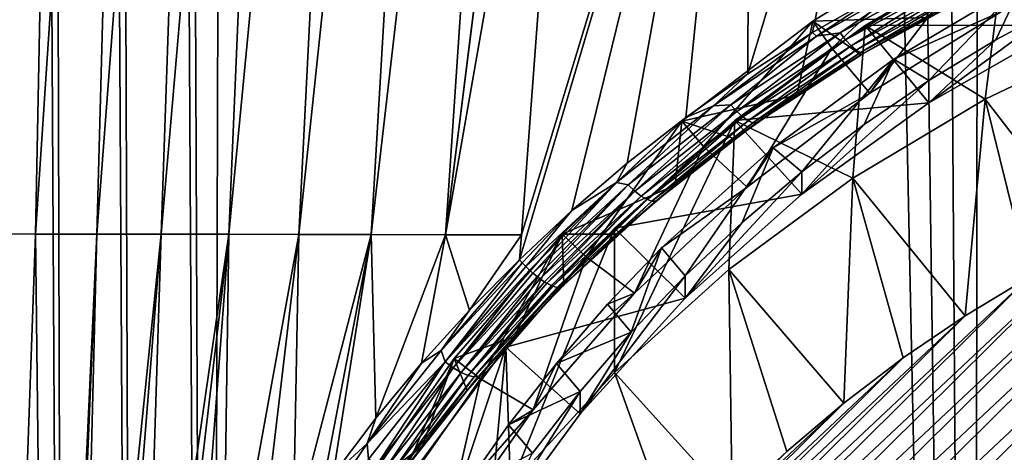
# Model space of a CAD drawing. Header units: metres. Extents: x -102 to 72, y -265 to 72.
# Tile 12 of 256: x -12.95 to -5.56, y -239.84 to -236.59. Entities that reach past the tile are written whole.
import ezdxf

# ---------------------------------------------------------------- set-up
doc = ezdxf.new("R2010")
doc.units = ezdxf.units.M
doc.layers.add('solid_20661094', color=7, linetype='CONTINUOUS')

msp = doc.modelspace()

# ---------------------------------------------------------------- linework, layer by layer
at = {"layer": 'solid_20661094'}
for points in [[(-12.576395, -261.205017, 47.845657), (-13.386264, -18.703154, 47.791603), (-13.844024, -18.366899, 47.60054)], [(-13.064606, -261.199371, 47.629822), (-12.576395, -261.205017, 47.845657), (-13.844024, -18.366899, 47.60054)], [(-12.063764, -261.214874, 47.994576), (-12.909219, -19.035547, 47.924656), (-13.386264, -18.703154, 47.791603)], [(-12.576395, -261.205017, 47.845657), (-12.063764, -261.214874, 47.994576), (-13.386264, -18.703154, 47.791603)], [(-12.909219, -19.035547, 47.924656), (-11.536177, -261.228729, 48.073895), (-11.981533, -140.268799, 48.036354)], [(-12.063764, -261.214874, 47.994576), (-11.536177, -261.228729, 48.073895), (-12.909219, -19.035547, 47.924656)], [(-11.981533, -140.268799, 48.036354), (-11.536177, -261.228729, 48.073895), (-10.801324, -20.305944, 48.132713)], [(-11.536177, -261.228729, 48.073895), (-5.789651, -261.588593, 48.430233), (-10.801324, -20.305944, 48.132713)], [(-5.789651, -261.588593, 48.430233), (-9.106094, -21.120583, 48.253548), (-10.801324, -20.305944, 48.132713)], [(-5.789651, -261.588593, 48.430233), (-7.353188, -21.792904, 48.356762), (-9.106094, -21.120583, 48.253548)], [(-5.789651, -261.588593, 48.430233), (-5.554532, -22.319212, 48.439766), (-7.353188, -21.792904, 48.356762)], [(-5.789651, -261.588593, 48.430233), (-0.005482, -261.709137, 48.549999), (-5.554532, -22.319212, 48.439766)], [(-12.600722, -226.593643, 22.368767), (-13.259845, -238.197311, 23.002525), (-13.113375, -226.593262, 22.944868)], [(-12.600722, -226.593643, 22.368767), (-12.828466, -238.197922, 22.521267), (-13.259845, -238.197311, 23.002525)], [(-12.056881, -226.594055, 21.822165), (-12.828466, -238.197922, 22.521267), (-12.600722, -226.593643, 22.368767)], [(-12.056881, -226.594055, 21.822165), (-12.369336, -238.198563, 22.068262), (-12.828466, -238.197922, 22.521267)], [(-11.484452, -226.594528, 21.305874), (-12.369336, -238.198563, 22.068262), (-12.056881, -226.594055, 21.822165)], [(-11.484452, -226.594528, 21.305874), (-11.88501, -238.199234, 21.644926), (-12.369336, -238.198563, 22.068262)], [(-10.886446, -226.595062, 20.820766), (-11.88501, -238.199234, 21.644926), (-11.484452, -226.594528, 21.305874)], [(-10.886446, -226.595062, 20.820766), (-11.378383, -238.199966, 21.252642), (-11.88501, -238.199234, 21.644926)], [(-10.266, -226.595703, 20.367699), (-11.378383, -238.199966, 21.252642), (-10.886446, -226.595062, 20.820766)], [(-10.266, -226.595703, 20.367699), (-10.852425, -238.200775, 20.892691), (-11.378383, -238.199966, 21.252642)], [(-9.626076, -226.596436, 19.947456), (-10.852425, -238.200775, 20.892691), (-10.266, -226.595703, 20.367699)], [(-9.626076, -226.596436, 19.947456), (-10.309912, -238.20166, 20.566183), (-10.852425, -238.200775, 20.892691)], [(-8.969154, -226.597321, 19.56068), (-10.309912, -238.20166, 20.566183), (-9.626076, -226.596436, 19.947456)], [(-8.969154, -226.597321, 19.56068), (-9.753154, -238.202652, 20.273993), (-10.309912, -238.20166, 20.566183)], [(-8.296941, -226.598328, 19.207804), (-9.753154, -238.202652, 20.273993), (-8.969154, -226.597321, 19.56068)], [(-8.305343, -226.703232, 19.214306), (-9.753154, -238.202652, 20.273993), (-8.296941, -226.598328, 19.207804)], [(-8.762933, -232.556091, 19.600491), (-9.753154, -238.202652, 20.273993), (-8.305343, -226.703232, 19.214306)], [(-8.762933, -232.556091, 19.600491), (-9.18372, -238.203644, 20.016682), (-9.753154, -238.202652, 20.273993)], [(-7.469597, -232.568039, 19.051094), (-9.197278, -238.390289, 20.031168), (-9.18372, -238.203644, 20.016682)], [(-8.805466, -238.022476, 19.85301), (-9.197278, -238.390289, 20.031168), (-7.469597, -232.568039, 19.051094)], [(-7.469597, -232.568039, 19.051094), (-9.18372, -238.203644, 20.016682), (-8.762933, -232.556091, 19.600491)], [(-8.389516, -237.666702, 19.670507), (-8.805466, -238.022476, 19.85301), (-7.469597, -232.568039, 19.051094)], [(-7.949393, -237.324371, 19.485239), (-8.389516, -237.666702, 19.670507), (-7.469597, -232.568039, 19.051094)], [(-7.485782, -236.99733, 19.299189), (-7.949393, -237.324371, 19.485239), (-7.469597, -232.568039, 19.051094)], [(-7.485782, -236.99733, 19.299189), (-7.469597, -232.568039, 19.051094), (-6.143773, -232.579468, 18.584898)], [(-6.99954, -236.687408, 19.114468), (-7.485782, -236.99733, 19.299189), (-6.143773, -232.579468, 18.584898)], [(-6.492699, -236.396835, 18.933622), (-6.99954, -236.687408, 19.114468), (-6.143773, -232.579468, 18.584898)], [(-6.144167, -236.574493, 19.218201), (-5.944936, -235.95018, 22.848278), (-6.998026, -236.600174, 22.939631)], [(-6.855189, -236.80336, 22.968187), (-6.998026, -236.600174, 22.939631), (-5.944936, -235.95018, 22.848278)], [(-5.823627, -236.166656, 22.878702), (-6.855189, -236.80336, 22.968187), (-5.944936, -235.95018, 22.848278)], [(-5.555997, -236.023895, 22.858641), (-6.603479, -236.634521, 22.944458), (-5.107443, -236.630447, 22.943884)], [(-5.705527, -237.18512, 15.167085), (-6.603479, -236.634521, 22.944458), (-5.555997, -236.023895, 22.858641)], [(-4.66022, -236.688705, 15.097319), (-5.705527, -237.18512, 15.167085), (-5.555997, -236.023895, 22.858641)], [(-6.569568, -237.140167, 23.520435), (-6.855189, -236.80336, 22.968187), (-5.823627, -236.166656, 22.878702)], [(-6.569568, -237.140167, 23.520435), (-5.823627, -236.166656, 22.878702), (-5.580976, -236.529968, 23.434679)], [(-6.968773, -236.714005, 19.108713), (-6.492699, -236.396835, 18.933622), (-6.152507, -236.249969, 18.822617)], [(-6.792059, -236.689255, 19.067627), (-6.968773, -236.714005, 19.108713), (-6.152507, -236.249969, 18.822617)], [(-5.925061, -236.213852, 18.769453), (-6.792059, -236.689255, 19.067627), (-6.152507, -236.249969, 18.822617)], [(-6.751273, -236.742462, 19.092928), (-6.792059, -236.689255, 19.067627), (-5.925061, -236.213852, 18.769453)], [(-5.889106, -236.270203, 18.795248), (-6.751273, -236.742462, 19.092928), (-5.925061, -236.213852, 18.769453)], [(-6.710827, -236.786346, 19.13258), (-6.751273, -236.742462, 19.092928), (-5.889106, -236.270203, 18.795248)], [(-5.853081, -236.317322, 18.835451), (-6.710827, -236.786346, 19.13258), (-5.889106, -236.270203, 18.795248)], [(-6.673029, -236.818405, 19.184322), (-6.710827, -236.786346, 19.13258), (-5.853081, -236.317322, 18.835451)], [(-5.819042, -236.352524, 18.887764), (-6.673029, -236.818405, 19.184322), (-5.853081, -236.317322, 18.835451)], [(-6.640034, -236.836823, 19.245201), (-6.673029, -236.818405, 19.184322), (-5.819042, -236.352524, 18.887764)], [(-5.788929, -236.373779, 18.949207), (-6.640034, -236.836823, 19.245201), (-5.819042, -236.352524, 18.887764)], [(-5.580976, -236.529968, 23.434679), (-5.421062, -236.311493, 24.36331), (-6.389058, -236.886047, 24.444057)], [(-6.127194, -237.046463, 24.214146), (-6.389058, -236.886047, 24.444057), (-5.421062, -236.311493, 24.36331)], [(-5.62491, -236.741669, 24.171309), (-6.127194, -237.046463, 24.214146), (-5.421062, -236.311493, 24.36331)], [(-5.107483, -236.463455, 24.13221), (-5.62491, -236.741669, 24.171309), (-5.421062, -236.311493, 24.36331)], [(-6.968773, -236.714005, 19.108713), (-6.99954, -236.687408, 19.114468), (-6.492699, -236.396835, 18.933622)], [(-6.613724, -236.84053, 19.311745), (-6.640034, -236.836823, 19.245201), (-5.788929, -236.373779, 18.949207)], [(-5.764461, -236.379898, 19.016275), (-6.613724, -236.84053, 19.311745), (-5.788929, -236.373779, 18.949207)], [(-5.764461, -236.379898, 19.016275), (-6.144167, -236.574493, 19.218201), (-6.613724, -236.84053, 19.311745)], [(-6.127165, -237.213455, 23.025822), (-5.62491, -236.741669, 24.171309), (-5.107483, -236.463455, 24.13221)], [(-5.107443, -236.630447, 22.943884), (-6.127165, -237.213455, 23.025822), (-5.107483, -236.463455, 24.13221)], [(-6.636848, -236.853989, 19.39492), (-6.144167, -236.574493, 19.218201), (-6.998026, -236.600174, 22.939631)], [(-6.613724, -236.84053, 19.311745), (-6.144167, -236.574493, 19.218201), (-6.636848, -236.853989, 19.39492)], [(-6.569568, -237.140167, 23.520435), (-5.580976, -236.529968, 23.434679), (-6.389058, -236.886047, 24.444057)], [(-7.117342, -237.157455, 19.578764), (-6.998026, -236.600174, 22.939631), (-7.97932, -237.352371, 23.045343)], [(-7.816419, -237.540161, 23.071737), (-7.97932, -237.352371, 23.045343), (-6.998026, -236.600174, 22.939631)], [(-6.855189, -236.80336, 22.968187), (-7.816419, -237.540161, 23.071737), (-6.998026, -236.600174, 22.939631)], [(-6.603479, -236.634521, 22.944458), (-7.583194, -237.346924, 23.044579), (-6.127165, -237.213455, 23.025822)], [(-6.697459, -237.779022, 15.250551), (-7.583194, -237.346924, 23.044579), (-6.603479, -236.634521, 22.944458)], [(-7.117342, -237.157455, 19.578764), (-6.636848, -236.853989, 19.39492), (-6.998026, -236.600174, 22.939631)], [(-5.705527, -237.18512, 15.167085), (-6.697459, -237.779022, 15.250551), (-6.603479, -236.634521, 22.944458)], [(-6.603479, -236.634521, 22.944458), (-6.127165, -237.213455, 23.025822), (-5.107443, -236.630447, 22.943884)], [(-7.742188, -237.235245, 19.408962), (-7.485782, -236.99733, 19.299189), (-6.99954, -236.687408, 19.114468)], [(-7.742188, -237.235245, 19.408962), (-6.99954, -236.687408, 19.114468), (-6.968773, -236.714005, 19.108713)], [(-7.611964, -237.228622, 19.382969), (-7.742188, -237.235245, 19.408962), (-6.968773, -236.714005, 19.108713)], [(-6.792059, -236.689255, 19.067627), (-7.611964, -237.228622, 19.382969), (-6.968773, -236.714005, 19.108713)], [(-7.566749, -237.278366, 19.407766), (-7.611964, -237.228622, 19.382969), (-6.792059, -236.689255, 19.067627)], [(-6.751273, -236.742462, 19.092928), (-7.566749, -237.278366, 19.407766), (-6.792059, -236.689255, 19.067627)], [(-4.880455, -238.254593, 14.588609), (-5.705527, -237.18512, 15.167085), (-4.66022, -236.688705, 15.097319)], [(-7.522396, -237.318802, 19.446901), (-7.566749, -237.278366, 19.407766), (-6.751273, -236.742462, 19.092928)], [(-6.710827, -236.786346, 19.13258), (-7.522396, -237.318802, 19.446901), (-6.751273, -236.742462, 19.092928)], [(-7.481436, -237.347626, 19.498138), (-7.522396, -237.318802, 19.446901), (-6.710827, -236.786346, 19.13258)], [(-6.673029, -236.818405, 19.184322), (-7.481436, -237.347626, 19.498138), (-6.710827, -236.786346, 19.13258)], [(-6.127165, -237.213455, 23.025822), (-6.127194, -237.046463, 24.214146), (-5.62491, -236.741669, 24.171309)], [(-7.490755, -237.846283, 23.619673), (-7.816419, -237.540161, 23.071737), (-6.855189, -236.80336, 22.968187)], [(-7.490755, -237.846283, 23.619673), (-6.855189, -236.80336, 22.968187), (-6.569568, -237.140167, 23.520435)], [(-7.446205, -237.363205, 19.558556), (-7.481436, -237.347626, 19.498138), (-6.673029, -236.818405, 19.184322)], [(-6.640034, -236.836823, 19.245201), (-7.446205, -237.363205, 19.558556), (-6.673029, -236.818405, 19.184322)], [(-7.418713, -237.364624, 19.62471), (-7.446205, -237.363205, 19.558556), (-6.640034, -236.836823, 19.245201)], [(-6.613724, -236.84053, 19.311745), (-7.418713, -237.364624, 19.62471), (-6.640034, -236.836823, 19.245201)], [(-6.613724, -236.84053, 19.311745), (-7.117342, -237.157455, 19.578764), (-7.418713, -237.364624, 19.62471)], [(-6.613724, -236.84053, 19.311745), (-6.636848, -236.853989, 19.39492), (-7.117342, -237.157455, 19.578764)], [(-6.569568, -237.140167, 23.520435), (-6.389058, -236.886047, 24.444057), (-7.295523, -237.551788, 24.537621)], [(-7.079755, -237.731796, 24.310463), (-7.295523, -237.551788, 24.537621), (-6.389058, -236.886047, 24.444057)], [(-6.61267, -237.376877, 24.260582), (-7.079755, -237.731796, 24.310463), (-6.389058, -236.886047, 24.444057)], [(-6.127194, -237.046463, 24.214146), (-6.61267, -237.376877, 24.260582), (-6.389058, -236.886047, 24.444057)], [(-7.742188, -237.235245, 19.408962), (-7.949393, -237.324371, 19.485239), (-7.485782, -236.99733, 19.299189)], [(-7.079736, -237.898788, 23.122139), (-6.61267, -237.376877, 24.260582), (-6.127194, -237.046463, 24.214146)], [(-6.127165, -237.213455, 23.025822), (-7.079736, -237.898788, 23.122139), (-6.127194, -237.046463, 24.214146)], [(-7.582914, -237.483719, 19.767387), (-7.117342, -237.157455, 19.578764), (-7.97932, -237.352371, 23.045343)], [(-7.418713, -237.364624, 19.62471), (-7.117342, -237.157455, 19.578764), (-7.582914, -237.483719, 19.767387)], [(-7.490755, -237.846283, 23.619673), (-6.569568, -237.140167, 23.520435), (-7.295523, -237.551788, 24.537621)], [(-8.469918, -237.811951, 19.716129), (-7.949393, -237.324371, 19.485239), (-7.742188, -237.235245, 19.408962)], [(-8.381422, -237.82988, 19.706936), (-8.469918, -237.811951, 19.716129), (-7.742188, -237.235245, 19.408962)], [(-7.611964, -237.228622, 19.382969), (-8.381422, -237.82988, 19.706936), (-7.742188, -237.235245, 19.408962)], [(-8.332181, -237.875916, 19.731226), (-8.381422, -237.82988, 19.706936), (-7.611964, -237.228622, 19.382969)], [(-7.566749, -237.278366, 19.407766), (-8.332181, -237.875916, 19.731226), (-7.611964, -237.228622, 19.382969)], [(-7.583194, -237.346924, 23.044579), (-7.079736, -237.898788, 23.122139), (-6.127165, -237.213455, 23.025822)], [(-5.854851, -238.811691, 14.666903), (-6.697459, -237.779022, 15.250551), (-5.705527, -237.18512, 15.167085)], [(-6.363961, -241.437637, 15.035957), (-2.235073, -237.326904, 14.458232), (-1.681693, -237.225357, 14.443959)], [(-5.638574, -240.793198, 14.945387), (-6.363961, -241.437637, 15.035957), (-1.681693, -237.225357, 14.443959)], [(-5.374885, -238.520432, 14.62597), (-5.854851, -238.811691, 14.666903), (-5.705527, -237.18512, 15.167085)], [(-4.880455, -238.254593, 14.588609), (-5.374885, -238.520432, 14.62597), (-5.705527, -237.18512, 15.167085)], [(-4.847088, -240.230209, 14.866264), (-5.638574, -240.793198, 14.945387), (-1.681693, -237.225357, 14.443959)], [(-8.28442, -237.912781, 19.769886), (-8.332181, -237.875916, 19.731226), (-7.566749, -237.278366, 19.407766)], [(-7.522396, -237.318802, 19.446901), (-8.28442, -237.912781, 19.769886), (-7.566749, -237.278366, 19.407766)], [(-8.240865, -237.938354, 19.820707), (-8.28442, -237.912781, 19.769886), (-7.522396, -237.318802, 19.446901)], [(-7.481436, -237.347626, 19.498138), (-8.240865, -237.938354, 19.820707), (-7.522396, -237.318802, 19.446901)], [(-2.235073, -237.326904, 14.458232), (-10.515081, -245.526337, 15.610585), (-10.383725, -244.984543, 15.534441)], [(-6.363961, -241.437637, 15.035957), (-10.515081, -245.526337, 15.610585), (-2.235073, -237.326904, 14.458232)], [(-2.235073, -237.326904, 14.458232), (-10.383725, -244.984543, 15.534441), (-2.782193, -237.456985, 14.476514)], [(-8.030935, -237.831223, 19.958286), (-7.97932, -237.352371, 23.045343), (-8.878731, -238.199005, 23.164331)], [(-8.697459, -238.369492, 23.188292), (-8.878731, -238.199005, 23.164331), (-7.97932, -237.352371, 23.045343)], [(-7.816419, -237.540161, 23.071737), (-8.697459, -238.369492, 23.188292), (-7.97932, -237.352371, 23.045343)], [(-7.583194, -237.346924, 23.044579), (-8.485281, -238.153992, 23.158005), (-7.079736, -237.898788, 23.122139)], [(-8.485281, -239.236526, 15.455391), (-8.485281, -238.153992, 23.158005), (-7.583194, -237.346924, 23.044579)], [(-7.626891, -238.464905, 15.346948), (-8.485281, -239.236526, 15.455391), (-7.583194, -237.346924, 23.044579)], [(-8.469918, -237.811951, 19.716129), (-8.389516, -237.666702, 19.670507), (-7.949393, -237.324371, 19.485239)], [(-8.204, -237.951187, 19.880793), (-8.240865, -237.938354, 19.820707), (-7.481436, -237.347626, 19.498138)], [(-7.446205, -237.363205, 19.558556), (-8.204, -237.951187, 19.880793), (-7.481436, -237.347626, 19.498138)], [(-8.175927, -237.950562, 19.946714), (-8.204, -237.951187, 19.880793), (-7.446205, -237.363205, 19.558556)], [(-7.418713, -237.364624, 19.62471), (-8.175927, -237.950562, 19.946714), (-7.446205, -237.363205, 19.558556)], [(-7.418713, -237.364624, 19.62471), (-8.030935, -237.831223, 19.958286), (-8.175927, -237.950562, 19.946714)], [(-8.030935, -237.831223, 19.958286), (-7.582914, -237.483719, 19.767387), (-7.97932, -237.352371, 23.045343)], [(-7.418713, -237.364624, 19.62471), (-7.582914, -237.483719, 19.767387), (-8.030935, -237.831223, 19.958286)], [(-6.697459, -237.779022, 15.250551), (-7.626891, -238.464905, 15.346948), (-7.583194, -237.346924, 23.044579)], [(-7.079736, -237.898788, 23.122139), (-7.079755, -237.731796, 24.310463), (-6.61267, -237.376877, 24.260582)], [(-2.782193, -237.456985, 14.476514), (-10.383725, -244.984543, 15.534441), (-10.223842, -244.450012, 15.459319)], [(-2.782193, -237.456985, 14.476514), (-10.223842, -244.450012, 15.459319), (-3.32197, -237.615311, 14.498765)], [(-8.335086, -238.641068, 23.731373), (-8.697459, -238.369492, 23.188292), (-7.816419, -237.540161, 23.071737)], [(-8.335086, -238.641068, 23.731373), (-7.816419, -237.540161, 23.071737), (-7.490755, -237.846283, 23.619673)], [(-7.490755, -237.846283, 23.619673), (-7.295523, -237.551788, 24.537621), (-8.131728, -238.302307, 24.643099)], [(-7.954951, -238.512146, 24.420134), (-8.131728, -238.302307, 24.643099), (-7.295523, -237.551788, 24.537621)], [(-7.527779, -238.110718, 24.363716), (-7.954951, -238.512146, 24.420134), (-7.295523, -237.551788, 24.537621)], [(-7.079755, -237.731796, 24.310463), (-7.527779, -238.110718, 24.363716), (-7.295523, -237.551788, 24.537621)], [(-3.32197, -237.615311, 14.498765), (-10.223842, -244.450012, 15.459319), (-10.035995, -243.924713, 15.385493)], [(-3.32197, -237.615311, 14.498765), (-10.035995, -243.924713, 15.385493), (-3.85243, -237.801331, 14.524908)], [(-8.469918, -237.811951, 19.716129), (-8.805466, -238.022476, 19.85301), (-8.389516, -237.666702, 19.670507)], [(-7.954951, -238.679153, 23.231813), (-7.527779, -238.110718, 24.363716), (-7.079755, -237.731796, 24.310463)], [(-7.079736, -237.898788, 23.122139), (-7.954951, -238.679153, 23.231813), (-7.079755, -237.731796, 24.310463)], [(-3.85243, -237.801331, 14.524908), (-10.035995, -243.924713, 15.385493), (-9.820643, -243.409866, 15.313137)], [(-3.85243, -237.801331, 14.524908), (-9.820643, -243.409866, 15.313137), (-4.372336, -238.014587, 14.554879)], [(-9.149125, -238.44252, 20.022909), (-8.805466, -238.022476, 19.85301), (-8.469918, -237.811951, 19.716129)], [(-9.122513, -238.468307, 20.025015), (-9.149125, -238.44252, 20.022909), (-8.469918, -237.811951, 19.716129)], [(-9.097101, -238.491135, 20.030893), (-9.122513, -238.468307, 20.025015), (-8.469918, -237.811951, 19.716129)], [(-8.381422, -237.82988, 19.706936), (-9.097101, -238.491135, 20.030893), (-8.469918, -237.811951, 19.716129)], [(-9.065402, -238.517258, 20.043283), (-9.097101, -238.491135, 20.030893), (-8.381422, -237.82988, 19.706936)], [(-9.044237, -238.533249, 20.054682), (-9.065402, -238.517258, 20.043283), (-8.381422, -237.82988, 19.706936)], [(-8.332181, -237.875916, 19.731226), (-9.044237, -238.533249, 20.054682), (-8.381422, -237.82988, 19.706936)], [(-8.459024, -238.198044, 20.148893), (-8.030935, -237.831223, 19.958286), (-8.878731, -238.199005, 23.164331)], [(-8.175927, -237.950562, 19.946714), (-8.030935, -237.831223, 19.958286), (-8.459024, -238.198044, 20.148893)], [(-6.765084, -239.466568, 14.758941), (-7.626891, -238.464905, 15.346948), (-6.697459, -237.779022, 15.250551)], [(-6.318754, -239.127411, 14.711276), (-6.765084, -239.466568, 14.758941), (-6.697459, -237.779022, 15.250551)], [(-5.854851, -238.811691, 14.666903), (-6.318754, -239.127411, 14.711276), (-6.697459, -237.779022, 15.250551)], [(-9.009419, -238.556885, 20.079174), (-9.044237, -238.533249, 20.054682), (-8.332181, -237.875916, 19.731226)], [(-8.993548, -238.566452, 20.09292), (-9.009419, -238.556885, 20.079174), (-8.332181, -237.875916, 19.731226)], [(-8.28442, -237.912781, 19.769886), (-8.993548, -238.566452, 20.09292), (-8.332181, -237.875916, 19.731226)], [(-8.485281, -238.153992, 23.158005), (-7.954951, -238.679153, 23.231813), (-7.079736, -237.898788, 23.122139)], [(-8.335086, -238.641068, 23.731373), (-7.490755, -237.846283, 23.619673), (-8.131728, -238.302307, 24.643099)], [(-8.958295, -238.584534, 20.130297), (-8.993548, -238.566452, 20.09292), (-8.28442, -237.912781, 19.769886)], [(-8.947927, -238.588852, 20.143427), (-8.958295, -238.584534, 20.130297), (-8.28442, -237.912781, 19.769886)], [(-8.240865, -237.938354, 19.820707), (-8.947927, -238.588852, 20.143427), (-8.28442, -237.912781, 19.769886)], [(-8.91543, -238.598373, 20.193249), (-8.947927, -238.588852, 20.143427), (-8.240865, -237.938354, 19.820707)], [(-8.909973, -238.599182, 20.203318), (-8.91543, -238.598373, 20.193249), (-8.240865, -237.938354, 19.820707)], [(-8.204, -237.951187, 19.880793), (-8.909973, -238.599182, 20.203318), (-8.240865, -237.938354, 19.820707)], [(-8.883678, -238.597473, 20.26384), (-8.909973, -238.599182, 20.203318), (-8.204, -237.951187, 19.880793)], [(-8.881854, -238.596832, 20.26918), (-8.883678, -238.597473, 20.26384), (-8.204, -237.951187, 19.880793)], [(-8.175927, -237.950562, 19.946714), (-8.865248, -238.582092, 20.336781), (-8.881854, -238.596832, 20.26918)], [(-8.175927, -237.950562, 19.946714), (-8.881854, -238.596832, 20.26918), (-8.204, -237.951187, 19.880793)], [(-8.175927, -237.950562, 19.946714), (-8.459024, -238.198044, 20.148893), (-8.865248, -238.582092, 20.336781)], [(-4.372336, -238.014587, 14.554879), (-9.820643, -243.409866, 15.313137), (-9.578288, -242.906693, 15.24242)], [(-4.372336, -238.014587, 14.554879), (-9.578288, -242.906693, 15.24242), (-4.880455, -238.254593, 14.588609)], [(-9.176962, -238.413269, 20.025585), (-9.197278, -238.390289, 20.031168), (-8.805466, -238.022476, 19.85301)], [(-9.176962, -238.413269, 20.025585), (-8.805466, -238.022476, 19.85301), (-9.149125, -238.44252, 20.022909)], [(-7.954951, -238.679153, 23.231813), (-7.954951, -238.512146, 24.420134), (-7.527779, -238.110718, 24.363716)], [(-13.244705, -249.80127, 23.009148), (-13.259845, -238.197311, 23.002525), (-12.828466, -238.197922, 22.521267)], [(-12.736277, -246.113098, 22.463879), (-13.244705, -249.80127, 23.009148), (-12.828466, -238.197922, 22.521267)], [(-12.736277, -246.113098, 22.463879), (-12.828466, -238.197922, 22.521267), (-12.369336, -238.198563, 22.068262)], [(-12.661076, -245.270996, 22.384548), (-12.736277, -246.113098, 22.463879), (-12.369336, -238.198563, 22.068262)], [(-12.523489, -244.425507, 22.250206), (-12.661076, -245.270996, 22.384548), (-12.369336, -238.198563, 22.068262)], [(-12.523489, -244.425507, 22.250206), (-12.369336, -238.198563, 22.068262), (-11.88501, -238.199234, 21.644926)], [(-12.316159, -243.565262, 22.059076), (-12.523489, -244.425507, 22.250206), (-11.88501, -238.199234, 21.644926)], [(-12.028283, -242.684433, 21.810108), (-12.316159, -243.565262, 22.059076), (-11.88501, -238.199234, 21.644926)], [(-12.028283, -242.684433, 21.810108), (-11.88501, -238.199234, 21.644926), (-11.378383, -238.199966, 21.252642)], [(-11.85069, -242.237167, 21.664694), (-12.028283, -242.684433, 21.810108), (-11.378383, -238.199966, 21.252642)], [(-11.64906, -241.786819, 21.506428), (-11.85069, -242.237167, 21.664694), (-11.378383, -238.199966, 21.252642)], [(-11.422664, -241.335449, 21.336758), (-11.64906, -241.786819, 21.506428), (-11.378383, -238.199966, 21.252642)], [(-11.422664, -241.335449, 21.336758), (-11.378383, -238.199966, 21.252642), (-10.852425, -238.200775, 20.892691)], [(-11.171351, -240.885849, 21.157671), (-11.422664, -241.335449, 21.336758), (-10.852425, -238.200775, 20.892691)], [(-10.895462, -240.440933, 20.971516), (-11.171351, -240.885849, 21.157671), (-10.852425, -238.200775, 20.892691)], [(-10.895462, -240.440933, 20.971516), (-10.852425, -238.200775, 20.892691), (-10.309912, -238.20166, 20.566183)], [(-10.679781, -240.121948, 20.833138), (-10.895462, -240.440933, 20.971516), (-10.309912, -238.20166, 20.566183)], [(-10.596116, -240.004105, 20.781075), (-10.679781, -240.121948, 20.833138), (-10.309912, -238.20166, 20.566183)], [(-10.274759, -239.578232, 20.589151), (-10.596116, -240.004105, 20.781075), (-10.309912, -238.20166, 20.566183)], [(-10.274759, -239.578232, 20.589151), (-10.309912, -238.20166, 20.566183), (-9.753154, -238.202652, 20.273993)], [(-9.933103, -239.165878, 20.398468), (-10.274759, -239.578232, 20.589151), (-9.753154, -238.202652, 20.273993)], [(-9.573214, -238.769257, 20.211672), (-9.933103, -239.165878, 20.398468), (-9.753154, -238.202652, 20.273993)], [(-9.573214, -238.769257, 20.211672), (-9.753154, -238.202652, 20.273993), (-9.18372, -238.203644, 20.016682)], [(-8.878731, -238.199005, 23.164331), (-9.686994, -239.131363, 23.295366), (-9.236381, -238.967651, 20.518816)], [(-9.489269, -239.282852, 23.316656), (-9.686994, -239.131363, 23.295366), (-8.878731, -238.199005, 23.164331)], [(-9.573214, -238.769257, 20.211672), (-9.18372, -238.203644, 20.016682), (-9.197278, -238.390289, 20.031168)], [(-8.697459, -238.369492, 23.188292), (-9.489269, -239.282852, 23.316656), (-8.878731, -238.199005, 23.164331)], [(-9.300279, -239.047302, 23.283552), (-7.954951, -238.679153, 23.231813), (-8.485281, -238.153992, 23.158005)], [(-9.264477, -240.086563, 15.574856), (-9.300279, -239.047302, 23.283552), (-8.485281, -238.153992, 23.158005)], [(-9.264477, -240.086563, 15.574856), (-8.485281, -238.153992, 23.158005), (-8.485281, -239.236526, 15.455391)], [(-8.878731, -238.199005, 23.164331), (-9.236381, -238.967651, 20.518816), (-8.865248, -238.582092, 20.336781)], [(-8.459024, -238.198044, 20.148893), (-8.878731, -238.199005, 23.164331), (-8.865248, -238.582092, 20.336781)], [(-4.880455, -238.254593, 14.588609), (-9.578288, -242.906693, 15.24242), (-9.309833, -242.417084, 15.173609)], [(-4.880455, -238.254593, 14.588609), (-9.309833, -242.417084, 15.173609), (-5.374885, -238.520432, 14.62597)], [(-8.537401, -238.725143, 24.702526), (-8.335086, -238.641068, 23.731373), (-8.131728, -238.302307, 24.643099)], [(-8.360326, -238.935165, 24.479586), (-8.537401, -238.725143, 24.702526), (-8.131728, -238.302307, 24.643099)], [(-7.954951, -238.512146, 24.420134), (-8.360326, -238.935165, 24.479586), (-8.131728, -238.302307, 24.643099)], [(-9.785444, -239.071274, 20.32744), (-9.573214, -238.769257, 20.211672), (-9.197278, -238.390289, 20.031168)], [(-9.785444, -239.071274, 20.32744), (-9.197278, -238.390289, 20.031168), (-9.176962, -238.413269, 20.025585)], [(-9.755902, -239.155823, 20.341618), (-9.785444, -239.071274, 20.32744), (-9.176962, -238.413269, 20.025585)], [(-9.755902, -239.155823, 20.341618), (-9.176962, -238.413269, 20.025585), (-9.149125, -238.44252, 20.022909)], [(-9.093899, -239.516357, 23.854387), (-9.489269, -239.282852, 23.316656), (-8.697459, -238.369492, 23.188292)], [(-9.093899, -239.516357, 23.854387), (-8.697459, -238.369492, 23.188292), (-8.335086, -238.641068, 23.731373)], [(-9.755902, -239.155823, 20.341618), (-9.149125, -238.44252, 20.022909), (-9.122513, -238.468307, 20.025015)], [(-9.694992, -239.200226, 20.359224), (-9.755902, -239.155823, 20.341618), (-9.122513, -238.468307, 20.025015)], [(-9.694992, -239.200226, 20.359224), (-9.122513, -238.468307, 20.025015), (-9.097101, -238.491135, 20.030893)], [(-9.694992, -239.200226, 20.359224), (-9.097101, -238.491135, 20.030893), (-9.065402, -238.517258, 20.043283)], [(-7.601395, -240.212234, 14.863739), (-8.485281, -239.236526, 15.455391), (-7.626891, -238.464905, 15.346948)], [(-7.193202, -239.828644, 14.809828), (-7.601395, -240.212234, 14.863739), (-7.626891, -238.464905, 15.346948)], [(-6.765084, -239.466568, 14.758941), (-7.193202, -239.828644, 14.809828), (-7.626891, -238.464905, 15.346948)], [(-9.635618, -239.235275, 20.394409), (-9.694992, -239.200226, 20.359224), (-9.065402, -238.517258, 20.043283)], [(-9.635618, -239.235275, 20.394409), (-9.065402, -238.517258, 20.043283), (-9.044237, -238.533249, 20.054682)], [(-9.635618, -239.235275, 20.394409), (-9.044237, -238.533249, 20.054682), (-9.009419, -238.556885, 20.079174)], [(-9.581733, -239.258636, 20.444832), (-9.635618, -239.235275, 20.394409), (-9.009419, -238.556885, 20.079174)], [(-9.581733, -239.258636, 20.444832), (-9.009419, -238.556885, 20.079174), (-8.993548, -238.566452, 20.09292)], [(-9.581733, -239.258636, 20.444832), (-8.993548, -238.566452, 20.09292), (-8.958295, -238.584534, 20.130297)], [(-5.374885, -238.520432, 14.62597), (-9.309833, -242.417084, 15.173609), (-9.015717, -241.941788, 15.106811)], [(-5.374885, -238.520432, 14.62597), (-9.015717, -241.941788, 15.106811), (-5.854851, -238.811691, 14.666903)], [(-8.742984, -239.545853, 23.353619), (-8.360326, -238.935165, 24.479586), (-7.954951, -238.512146, 24.420134)], [(-8.742984, -239.545853, 23.353619), (-7.954951, -238.512146, 24.420134), (-7.954951, -238.679153, 23.231813)], [(-9.536922, -239.268753, 20.507135), (-9.581733, -239.258636, 20.444832), (-8.958295, -238.584534, 20.130297)], [(-9.536922, -239.268753, 20.507135), (-8.958295, -238.584534, 20.130297), (-8.947927, -238.588852, 20.143427)], [(-9.536922, -239.268753, 20.507135), (-8.947927, -238.588852, 20.143427), (-8.91543, -238.598373, 20.193249)], [(-9.504172, -239.264954, 20.577169), (-9.536922, -239.268753, 20.507135), (-8.91543, -238.598373, 20.193249)], [(-9.504172, -239.264954, 20.577169), (-8.883678, -238.597473, 20.26384), (-9.236381, -238.967651, 20.518816)], [(-9.504172, -239.264954, 20.577169), (-8.909973, -238.599182, 20.203318), (-8.883678, -238.597473, 20.26384)], [(-9.504172, -239.264954, 20.577169), (-8.91543, -238.598373, 20.193249), (-8.909973, -238.599182, 20.203318)], [(-8.881854, -238.596832, 20.26918), (-8.865248, -238.582092, 20.336781), (-9.236381, -238.967651, 20.518816)], [(-8.881854, -238.596832, 20.26918), (-9.236381, -238.967651, 20.518816), (-8.883678, -238.597473, 20.26384)], [(-8.92068, -239.168015, 24.764767), (-9.093899, -239.516357, 23.854387), (-8.335086, -238.641068, 23.731373)], [(-8.537401, -238.725143, 24.702526), (-8.92068, -239.168015, 24.764767), (-8.335086, -238.641068, 23.731373)], [(-9.300279, -239.047302, 23.283552), (-8.742984, -239.545853, 23.353619), (-7.954951, -238.679153, 23.231813)], [(-9.785444, -239.071274, 20.32744), (-9.933103, -239.165878, 20.398468), (-9.573214, -238.769257, 20.211672)], [(-8.360326, -238.935165, 24.479586), (-8.92068, -239.168015, 24.764767), (-8.537401, -238.725143, 24.702526)], [(-5.854851, -238.811691, 14.666903), (-9.015717, -241.941788, 15.106811), (-8.696884, -241.482391, 15.042248)], [(-5.854851, -238.811691, 14.666903), (-8.696884, -241.482391, 15.042248), (-6.318754, -239.127411, 14.711276)], [(-8.360326, -238.935165, 24.479586), (-8.742972, -239.37883, 24.541939), (-8.92068, -239.168015, 24.764767)], [(-8.742984, -239.545853, 23.353619), (-8.742972, -239.37883, 24.541939), (-8.360326, -238.935165, 24.479586)], [(-9.686994, -239.131363, 23.295366), (-9.591281, -239.371841, 20.707329), (-9.236381, -238.967651, 20.518816)], [(-9.504172, -239.264954, 20.577169), (-9.236381, -238.967651, 20.518816), (-9.591281, -239.371841, 20.707329)], [(-9.785444, -239.071274, 20.32744), (-10.339931, -239.768463, 20.639036), (-9.933103, -239.165878, 20.398468)], [(-9.755902, -239.155823, 20.341618), (-10.339931, -239.768463, 20.639036), (-9.785444, -239.071274, 20.32744)], [(-9.300279, -239.047302, 23.283552), (-10.019685, -240.017487, 23.419903), (-9.435055, -240.489151, 23.486191)], [(-9.95711, -241.006943, 15.704207), (-10.019685, -240.017487, 23.419903), (-9.300279, -239.047302, 23.283552)], [(-9.264477, -240.086563, 15.574856), (-9.95711, -241.006943, 15.704207), (-9.300279, -239.047302, 23.283552)], [(-9.300279, -239.047302, 23.283552), (-9.435055, -240.489151, 23.486191), (-8.742984, -239.545853, 23.353619)], [(-9.686994, -239.131363, 23.295366), (-10.395855, -240.139893, 23.437105), (-9.927307, -239.792404, 20.899632)], [(-10.18372, -240.270874, 23.455515), (-10.395855, -240.139893, 23.437105), (-9.686994, -239.131363, 23.295366)], [(-9.755902, -239.155823, 20.341618), (-10.329986, -239.886078, 20.668451), (-10.339931, -239.768463, 20.639036)], [(-10.339931, -239.768463, 20.639036), (-10.274759, -239.578232, 20.589151), (-9.933103, -239.165878, 20.398468)], [(-10.265704, -239.925735, 20.68539), (-10.329986, -239.886078, 20.668451), (-9.755902, -239.155823, 20.341618)], [(-9.694992, -239.200226, 20.359224), (-10.265704, -239.925735, 20.68539), (-9.755902, -239.155823, 20.341618)], [(-9.489269, -239.282852, 23.316656), (-10.18372, -240.270874, 23.455515), (-9.686994, -239.131363, 23.295366)], [(-9.686994, -239.131363, 23.295366), (-9.927307, -239.792404, 20.899632), (-9.591281, -239.371841, 20.707329)], [(-6.318754, -239.127411, 14.711276), (-8.696884, -241.482391, 15.042248), (-8.354403, -241.040421, 14.980131)], [(-6.318754, -239.127411, 14.711276), (-8.354403, -241.040421, 14.980131), (-6.765084, -239.466568, 14.758941)], [(-10.203471, -239.956177, 20.719925), (-10.265704, -239.925735, 20.68539), (-9.694992, -239.200226, 20.359224)], [(-9.635618, -239.235275, 20.394409), (-10.203471, -239.956177, 20.719925), (-9.694992, -239.200226, 20.359224)], [(-10.147431, -239.975357, 20.769756), (-10.203471, -239.956177, 20.719925), (-9.635618, -239.235275, 20.394409)], [(-9.581733, -239.258636, 20.444832), (-10.147431, -239.975357, 20.769756), (-9.635618, -239.235275, 20.394409)], [(-8.92068, -239.168015, 24.764767), (-9.280559, -239.629715, 24.829655), (-9.093899, -239.516357, 23.854387)], [(-8.742972, -239.37883, 24.541939), (-9.280559, -239.629715, 24.829655), (-8.92068, -239.168015, 24.764767)], [(-7.98876, -240.616455, 14.920548), (-9.264477, -240.086563, 15.574856), (-8.485281, -239.236526, 15.455391)], [(-7.601395, -240.212234, 14.863739), (-7.98876, -240.616455, 14.920548), (-8.485281, -239.236526, 15.455391)], [(-9.759402, -240.463211, 23.987459), (-10.18372, -240.270874, 23.455515), (-9.489269, -239.282852, 23.316656)], [(-10.101313, -239.98201, 20.831568), (-10.147431, -239.975357, 20.769756), (-9.581733, -239.258636, 20.444832)], [(-9.536922, -239.268753, 20.507135), (-10.101313, -239.98201, 20.831568), (-9.581733, -239.258636, 20.444832)], [(-10.068189, -239.975708, 20.901243), (-10.101313, -239.98201, 20.831568), (-9.536922, -239.268753, 20.507135)], [(-9.504172, -239.264954, 20.577169), (-9.927307, -239.792404, 20.899632), (-10.068189, -239.975708, 20.901243)], [(-9.504172, -239.264954, 20.577169), (-10.068189, -239.975708, 20.901243), (-9.536922, -239.268753, 20.507135)], [(-9.504172, -239.264954, 20.577169), (-9.591281, -239.371841, 20.707329), (-9.927307, -239.792404, 20.899632)], [(-9.759402, -240.463211, 23.987459), (-9.489269, -239.282852, 23.316656), (-9.093899, -239.516357, 23.854387)], [(-9.435055, -240.489151, 23.486191), (-9.101378, -239.84137, 24.606943), (-8.742972, -239.37883, 24.541939)], [(-8.742984, -239.545853, 23.353619), (-9.435055, -240.489151, 23.486191), (-8.742972, -239.37883, 24.541939)], [(-8.742972, -239.37883, 24.541939), (-9.101378, -239.84137, 24.606943), (-9.280559, -239.629715, 24.829655)], [(-9.616095, -240.10907, 24.897024), (-9.759402, -240.463211, 23.987459), (-9.093899, -239.516357, 23.854387)], [(-9.280559, -239.629715, 24.829655), (-9.616095, -240.10907, 24.897024), (-9.093899, -239.516357, 23.854387)], [(-6.765084, -239.466568, 14.758941), (-8.354403, -241.040421, 14.980131), (-7.98876, -240.616455, 14.920548)], [(-6.765084, -239.466568, 14.758941), (-7.98876, -240.616455, 14.920548), (-7.193202, -239.828644, 14.809828)], [(-10.339931, -239.768463, 20.639036), (-10.596116, -240.004105, 20.781075), (-10.274759, -239.578232, 20.589151)], [(-9.101378, -239.84137, 24.606943), (-9.616095, -240.10907, 24.897024), (-9.280559, -239.629715, 24.829655)], [(-10.339931, -239.768463, 20.639036), (-10.83882, -240.503082, 20.952354), (-10.596116, -240.004105, 20.781075)], [(-10.329986, -239.886078, 20.668451), (-10.83882, -240.503082, 20.952354), (-10.339931, -239.768463, 20.639036)], [(-10.395855, -240.139893, 23.437105), (-10.242158, -240.2267, 21.092758), (-9.927307, -239.792404, 20.899632)], [(-10.068189, -239.975708, 20.901243), (-9.927307, -239.792404, 20.899632), (-10.242158, -240.2267, 21.092758)], [(-7.193202, -239.828644, 14.809828), (-7.98876, -240.616455, 14.920548), (-7.601395, -240.212234, 14.863739)]]:
    msp.add_3dface(points, dxfattribs=at)

doc.saveas('drawing.dxf')
